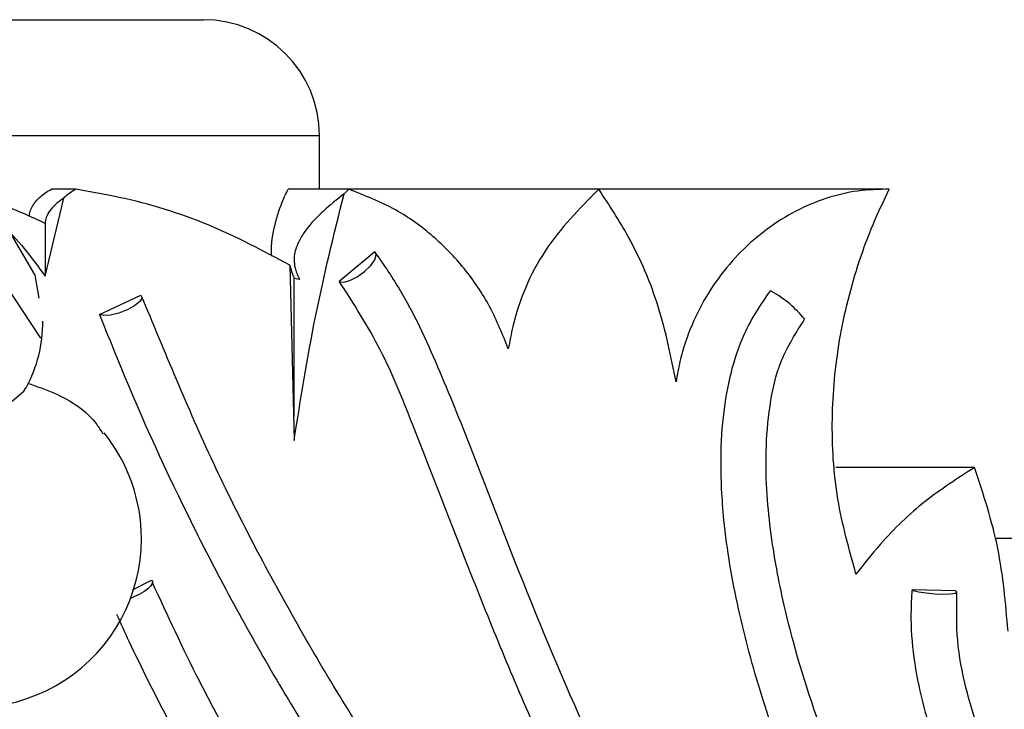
# Model space of a CAD drawing. Header units: millimetres. Extents: x 67.9 to 154, y 110.8 to 178.6.
# Tile 5 of 109: x 72.5 to 74.6, y 119.6 to 121.1. Entities that reach past the tile are written whole.
import ezdxf

# ---------------------------------------------------------------- set-up
doc = ezdxf.new("R2010")
doc.units = ezdxf.units.MM

msp = doc.modelspace()

# ---------------------------------------------------------------- linework, layer by layer
at = {"color": 7, "linetype": 'Continuous', "lineweight": 25}
for p, q in [((72.1471, 121.0709), (72.7017, 121.0709)), ((72.7017, 121.0709), (72.8971, 121.0709)), ((73.1471, 120.7059), (73.1471, 120.8209)), ((72.6228, 120.7059), (72.5705, 120.7059)), ((73.2098, 120.7059), (73.0797, 120.7059)), ((73.2098, 120.7059), (73.1998, 120.6959)), ((73.7476, 120.7059), (73.2098, 120.7059)), ((74.3603, 120.7061), (73.4506, 120.7061)), ((72.5568, 120.519), (72.5969, 120.6869)), ((72.5568, 120.6325), (72.5568, 120.519)), ((73.2659, 120.571), (73.1896, 120.5075)), ((73.083, 120.5427), (73.0923, 120.1648)), ((73.091, 120.5178), (73.083, 120.5427)), ((73.0925, 120.2156), (73.0925, 120.5178)), ((72.4666, 120.5071), (72.5471, 120.3851)), ((73.1045, 120.5114), (73.0923, 120.5139)), ((72.674, 120.4365), (72.7631, 120.478)), ((72.7798, 120.4383), (72.7655, 120.4728)), ((74.5559, 120.107), (74.2573, 120.107)), ((74.9267, 119.9542), (74.5996, 119.9542)), ((72.7446, 119.8438), (72.7855, 119.8646)), ((74.5147, 119.8413), (74.4218, 119.8432))]:
    msp.add_line(p, q, dxfattribs=at)
at = {"color": 1, "linetype": 'Continuous', "lineweight": 25}
for p, q in [((72.8214, 120.8209), (71.8971, 120.8209)), ((73.1471, 120.8209), (72.8214, 120.8209))]:
    msp.add_line(p, q, dxfattribs=at)
at = {"color": 7, "linetype": 'Continuous', "lineweight": 25, "flags": 128}
for points in [[(72.544, 120.4713), (72.5352, 120.5209), (72.489, 120.6008), (72.4181, 120.6587), (72.3303, 120.6882), (72.2353, 120.686), (72.1436, 120.652), (72.066, 120.5902), (72.0112, 120.5074), (71.9857, 120.4131), (71.9923, 120.318), (72.0299, 120.2326), (72.0672, 120.1887), (72.1334, 120.1436), (72.1334, 120.1436)], [(73.1896, 120.5075), (73.1987, 120.5058), (73.2122, 120.5091), (73.228, 120.5171), (73.2439, 120.5285), (73.2572, 120.5415), (73.2661, 120.5541), (73.2692, 120.5645), (73.2659, 120.571)], [(72.7631, 120.478), (72.7655, 120.4721), (72.7607, 120.4639), (72.7494, 120.4548), (72.7335, 120.446), (72.7153, 120.4389), (72.6976, 120.4346), (72.6831, 120.4338), (72.674, 120.4365)], [(72.1334, 120.1436), (72.1707, 120.1434), (72.2202, 120.1501), (72.2776, 120.1631), (72.3379, 120.1813), (72.3961, 120.2032), (72.4472, 120.2269), (72.4867, 120.2503), (72.5112, 120.2714), (72.5163, 120.2788)], [(72.7855, 119.8646), (72.7877, 119.8614), (72.7871, 119.8569), (72.7836, 119.8516), (72.7775, 119.8456), (72.7691, 119.8395), (72.7591, 119.8335), (72.7479, 119.8281), (72.7406, 119.825)], [(74.4239, 119.8424), (74.4355, 119.8394), (74.4518, 119.8368), (74.4705, 119.835), (74.4888, 119.8342), (74.5041, 119.8346), (74.5144, 119.836), (74.5181, 119.8384), (74.5147, 119.8413)]]:
    msp.add_lwpolyline(points, dxfattribs=at)
at = {"color": 7, "linetype": 'Continuous', "lineweight": 25}
for centre, radius, start, end in [((72.8971, 120.8209), 0.25, 0, 90), ((74.0871, 120.4306), 0.0641, 58.4003, 62.3319), ((73.9985, 120.2705), 0.2471, 39.0066, 60.3449), ((72.2481, 120.4219), 0.3041, 331.9087, 0), ((72.4006, 119.9534), 0.3635, 0, 38.8367), ((72.4006, 119.9534), 0.3635, 246.1924, 0), ((74.4338, 119.8708), 0.0301, 246.4733, 250.8627)]:
    msp.add_arc(centre, radius, start, end, dxfattribs=at)
for points, knots in [([(72.5226, 120.647), (72.5231, 120.6507), (72.525, 120.663), (72.5374, 120.6816), (72.554, 120.6972), (72.5663, 120.7037), (72.5705, 120.7059)], [0, 0, 0, 0, 0.142918, 0.47166, 0.820631, 1, 1, 1, 1]), ([(72.6228, 120.7059), (72.614, 120.7006), (72.6048, 120.6949), (72.5972, 120.6872), (72.5969, 120.6869)], [0, 0, 0, 0, 0.950646, 1, 1, 1, 1]), ([(73.083, 120.5427), (73.0255, 120.5734), (72.9092, 120.6353), (72.7514, 120.6834), (72.6538, 120.7005), (72.6228, 120.7059)], [0, 0, 0, 0, 0.400297, 0.809377, 1, 1, 1, 1]), ([(73.0442, 120.5618), (73.044, 120.5664), (73.0428, 120.5924), (73.0525, 120.6389), (73.067, 120.6814), (73.0771, 120.7008), (73.0797, 120.7059)], [0, 0, 0, 0, 0.082889, 0.470653, 0.860242, 1, 1, 1, 1]), ([(73.5531, 120.3621), (73.5409, 120.3927), (73.5162, 120.4548), (73.4607, 120.5365), (73.3923, 120.6071), (73.3094, 120.667), (73.2442, 120.6925), (73.2098, 120.7059)], [0, 0, 0, 0, 0.192058, 0.389605, 0.581691, 0.779474, 1, 1, 1, 1]), ([(73.7476, 120.7059), (73.7061, 120.6639), (73.6233, 120.5798), (73.5698, 120.4517), (73.5561, 120.3783), (73.5531, 120.3621)], [0, 0, 0, 0, 0.437885, 0.875766, 1, 1, 1, 1]), ([(73.9141, 120.2915), (73.9032, 120.3452), (73.881, 120.454), (73.8218, 120.5931), (73.7698, 120.6722), (73.7476, 120.7059)], [0, 0, 0, 0, 0.357942, 0.726136, 1, 1, 1, 1]), ([(74.3724, 120.7059), (74.3499, 120.7055), (74.3042, 120.7046), (74.2363, 120.6878), (74.1703, 120.6601), (74.1089, 120.6216), (74.0525, 120.5728), (74.0034, 120.5153), (73.9627, 120.4497), (73.9369, 120.3885), (73.9214, 120.3351), (73.9165, 120.3061), (73.9141, 120.2915)], [0, 0, 0, 0, 0.105658, 0.21444, 0.320079, 0.428665, 0.536477, 0.647275, 0.757558, 0.87101, 0.935195, 1, 1, 1, 1]), ([(74.3009, 119.8771), (74.286, 119.9305), (74.2559, 120.0389), (74.2458, 120.2101), (74.2614, 120.3833), (74.2969, 120.5231), (74.3366, 120.6305), (74.3604, 120.6808), (74.3724, 120.7059)], [0, 0, 0, 0, 0.199035, 0.403972, 0.602965, 0.807487, 0.903455, 1, 1, 1, 1]), ([(72.3408, 120.6987), (72.3512, 120.6956), (72.3959, 120.6824), (72.4771, 120.6279), (72.5275, 120.5591), (72.5568, 120.519)], [0, 0, 0, 0, 0.112942, 0.48295, 1, 1, 1, 1]), ([(72.5568, 120.6325), (72.5274, 120.6462), (72.4676, 120.6739), (72.392, 120.6916), (72.3484, 120.6976), (72.3408, 120.6987)], [0, 0, 0, 0, 0.444667, 0.902045, 1, 1, 1, 1]), ([(72.5969, 120.6869), (72.592, 120.6835), (72.582, 120.6764), (72.5689, 120.663), (72.559, 120.6482), (72.5574, 120.6367), (72.5568, 120.6325)], [0, 0, 0, 0, 0.261668, 0.546576, 0.834059, 1, 1, 1, 1]), ([(73.1998, 120.6959), (73.1697, 120.6718), (73.1328, 120.6422), (73.1032, 120.5963), (73.094, 120.5745), (73.0916, 120.5533), (73.0944, 120.5334), (73.0999, 120.52), (73.1041, 120.5122), (73.1045, 120.5114)], [0, 0, 0, 0, 0.5124582, 0.6298317, 0.7481508, 0.8149696, 0.8819069, 0.9876984, 1, 1, 1, 1]), ([(73.0923, 120.1648), (73.1065, 120.2538), (73.1348, 120.432), (73.1781, 120.6078), (73.1998, 120.6959)], [0, 0, 0, 0, 0.499273, 1, 1, 1, 1]), ([(73.2659, 120.571), (73.2836, 120.5454), (73.3366, 120.4685), (73.4022, 120.3246), (73.473, 120.1486), (73.5635, 119.9112), (73.6823, 119.616), (73.8398, 119.2827), (74.0171, 118.9755), (74.2068, 118.7034), (74.4146, 118.4573), (74.6361, 118.2369), (74.8754, 118.0371), (75.1301, 117.859), (75.398, 117.7034), (75.6767, 117.5712), (75.9163, 117.4817), (76.1112, 117.4232), (76.2589, 117.3861), (76.4574, 117.3459), (76.6814, 117.3174), (76.9298, 117.3071), (77.0766, 117.3164), (77.1499, 117.321)], [0, 0, 0, 0, 0.017188, 0.051579, 0.085903, 0.120219, 0.188859, 0.257524, 0.318878, 0.380217, 0.436807, 0.493398, 0.549976, 0.606558, 0.663126, 0.719692, 0.776084, 0.804263, 0.832443, 0.860623, 0.917028, 0.958516, 1, 1, 1, 1]), ([(77.1577, 117.2215), (77.1305, 117.2193), (77.0425, 117.2123), (76.8929, 117.2091), (76.7093, 117.2167), (76.5259, 117.2358), (76.3433, 117.2657), (76.1622, 117.3059), (76.0129, 117.3477), (75.8652, 117.3955), (75.7191, 117.449), (75.5469, 117.5224), (75.3782, 117.6044), (75.2135, 117.6949), (75.0532, 117.7936), (74.9236, 117.8825), (74.7973, 117.9764), (74.6745, 118.0751), (74.5332, 118.2011), (74.3984, 118.3345), (74.2705, 118.4747), (74.1497, 118.6216), (74.0556, 118.7492), (73.9662, 118.8804), (73.8815, 119.0148), (73.7873, 119.1807), (73.7001, 119.3506), (73.6195, 119.5238), (73.5441, 119.6993), (73.4537, 119.9252), (73.3684, 120.147), (73.2825, 120.3628), (73.2205, 120.4593), (73.1896, 120.5075)], [0, 0, 0, 0, 0.0151889, 0.0489656, 0.0827411, 0.1165151, 0.1502879, 0.1840598, 0.2178312, 0.2347127, 0.2684832, 0.3022534, 0.3360233, 0.3697931, 0.4035629, 0.4373329, 0.4542143, 0.4879846, 0.5217552, 0.5555259, 0.5892964, 0.6230672, 0.656838, 0.6737194, 0.7074886, 0.7412567, 0.7750239, 0.8087892, 0.8425528, 0.876315, 0.9379361, 0.9690463, 1, 1, 1, 1]), ([(77.1379, 117.4289), (77.1115, 117.4266), (77.0246, 117.4188), (76.9066, 117.4169), (76.7542, 117.4232), (76.602, 117.4388), (76.4508, 117.4658), (76.301, 117.5007), (76.1528, 117.5435), (76.0072, 117.5961), (75.864, 117.6556), (75.7515, 117.7086), (75.6137, 117.7811), (75.4789, 117.8599), (75.3486, 117.9465), (75.2219, 118.0387), (75.1236, 118.1169), (75.0048, 118.2198), (74.8903, 118.3279), (74.7818, 118.4425), (74.6782, 118.5618), (74.5796, 118.6857), (74.4882, 118.8153), (74.4023, 118.9489), (74.3383, 119.0589), (74.2644, 119.2), (74.1966, 119.3446), (74.1381, 119.4937), (74.0874, 119.6459), (74.0455, 119.8015), (74.0159, 119.973), (74.0085, 120.116), (74.0146, 120.2229), (74.0311, 120.3126), (74.0598, 120.403), (74.0965, 120.4573), (74.1169, 120.4874)], [0, 0, 0, 0, 0.016775, 0.05519, 0.074386, 0.112796, 0.151204, 0.170399, 0.208803, 0.247207, 0.266401, 0.304803, 0.323997, 0.362397, 0.400797, 0.419991, 0.45839, 0.477585, 0.515984, 0.554383, 0.573578, 0.611978, 0.650378, 0.669572, 0.707973, 0.727168, 0.76557, 0.803975, 0.823171, 0.861589, 0.900028, 0.92622, 0.945788, 0.962486, 0.979149, 1, 1, 1, 1]), ([(72.674, 120.4365), (72.6856, 120.4072), (72.7435, 120.2605), (72.8345, 120.0589), (72.9787, 119.7781), (73.1058, 119.5595), (73.2439, 119.3479), (73.3892, 119.1411), (73.5449, 118.9418), (73.7103, 118.7507), (73.882, 118.5652), (74.0627, 118.3885), (74.2989, 118.1791), (74.4957, 118.021), (74.6995, 117.8727), (74.8963, 117.7389), (75.1419, 117.5872), (75.3415, 117.4788), (75.4443, 117.4268), (75.4458, 117.426)], [0, 0, 0, 0, 0.0226, 0.113045, 0.158249, 0.248693, 0.293897, 0.3391, 0.429543, 0.474746, 0.51995, 0.610389, 0.655592, 0.74603, 0.791233, 0.836436, 0.916891, 0.998769, 1, 1, 1, 1]), ([(74.7405, 117.9677), (74.6461, 118.0366), (74.5008, 118.1425), (74.2658, 118.3387), (74.0796, 118.5091), (73.9025, 118.6889), (73.7314, 118.8745), (73.5697, 119.0687), (73.4184, 119.2709), (73.2742, 119.4782), (73.1407, 119.6928), (73.0192, 119.914), (72.9023, 120.1432), (72.8281, 120.3226), (72.778, 120.4437)], [0, 0, 0, 0, 0.109648, 0.168692, 0.286825, 0.34587, 0.404915, 0.523051, 0.582096, 0.641142, 0.759281, 0.818327, 0.877372, 1, 1, 1, 1]), ([(74.4177, 119.1294), (74.397, 119.1648), (74.3329, 119.2746), (74.2477, 119.4759), (74.1737, 119.691), (74.1288, 119.8841), (74.1093, 120.0214), (74.106, 120.1427), (74.1139, 120.2396), (74.1354, 120.3394), (74.1721, 120.3971), (74.1905, 120.4261)], [0, 0, 0, 0, 0.0912102, 0.2831459, 0.4831318, 0.5932834, 0.7182271, 0.7855842, 0.8559293, 0.9278566, 1, 1, 1, 1]), ([(72.5188, 120.2885), (72.5384, 120.2818), (72.5937, 120.2628), (72.6529, 120.2255), (72.6769, 120.1861), (72.681, 120.1793)], [0, 0, 0, 0, 0.311357, 0.881468, 1, 1, 1, 1]), ([(74.5559, 120.107), (74.5199, 120.0838), (74.4468, 120.0368), (74.3627, 119.956), (74.3179, 119.8988), (74.3009, 119.8771)], [0, 0, 0, 0, 0.376194, 0.763383, 1, 1, 1, 1]), ([(74.6279, 119.7546), (74.6227, 119.8146), (74.6122, 119.9362), (74.5748, 120.0496), (74.5559, 120.107)], [0, 0, 0, 0, 0.4934006, 1, 1, 1, 1]), ([(74.2074, 118.1651), (74.1514, 118.2043), (74.051, 118.2745), (73.9231, 118.3755), (73.8261, 118.4572), (73.7473, 118.5274), (73.6024, 118.6628), (73.4295, 118.8454), (73.2439, 119.0766), (73.1306, 119.2371), (73.0443, 119.3711), (72.9703, 119.4944), (72.8795, 119.66), (72.8205, 119.7881), (72.7877, 119.8591)], [0, 0, 0, 0, 0.091816, 0.164681, 0.218775, 0.262037, 0.306232, 0.484827, 0.598377, 0.703171, 0.74761, 0.81157, 0.895552, 1, 1, 1, 1]), ([(77.1091, 117.6546), (77.0826, 117.6529), (76.9956, 117.6471), (76.8469, 117.6494), (76.6646, 117.668), (76.4841, 117.7024), (76.3065, 117.7511), (76.0742, 117.8341), (75.8504, 117.9425), (75.638, 118.0728), (75.485, 118.1809), (75.2898, 118.338), (75.1086, 118.5133), (74.9431, 118.704), (74.8273, 118.8542), (74.7074, 119.0293), (74.5969, 119.2172), (74.5036, 119.4147), (74.4391, 119.6002), (74.4166, 119.7453), (74.4209, 119.8266), (74.4218, 119.8432)], [0, 0, 0, 0, 0.021821, 0.071753, 0.121692, 0.171441, 0.221185, 0.270926, 0.370563, 0.420299, 0.470033, 0.519766, 0.619351, 0.669081, 0.718812, 0.768542, 0.835637, 0.889257, 0.938537, 0.987486, 1, 1, 1, 1]), ([(74.8433, 119.013), (74.819, 119.047), (74.76, 119.1296), (74.6797, 119.2743), (74.5968, 119.445), (74.5421, 119.6002), (74.5161, 119.7338), (74.5174, 119.8033), (74.518, 119.8381)], [0, 0, 0, 0, 0.140759, 0.342096, 0.554612, 0.775478, 0.887433, 1, 1, 1, 1]), ([(72.7107, 119.7908), (72.7194, 119.7716), (72.7545, 119.6947), (72.8064, 119.5908), (72.8819, 119.4516), (72.9463, 119.3424), (73.0316, 119.2091), (73.1035, 119.1049), (73.1979, 118.9779), (73.2769, 118.8791), (73.3798, 118.7591), (73.4655, 118.666), (73.5764, 118.5535), (73.6681, 118.4666), (73.7863, 118.3619), (73.8839, 118.2818), (73.9832, 118.2044), (74.0346, 118.1683), (74.0601, 118.1503)], [0, 0, 0, 0, 0.029363, 0.117642, 0.161773, 0.250052, 0.294183, 0.382462, 0.426593, 0.514871, 0.559002, 0.647279, 0.69141, 0.779688, 0.823818, 0.912095, 0.956226, 1, 1, 1, 1])]:
    msp.add_open_spline(points, degree=3, knots=knots, dxfattribs=at)

doc.saveas('drawing.dxf')
